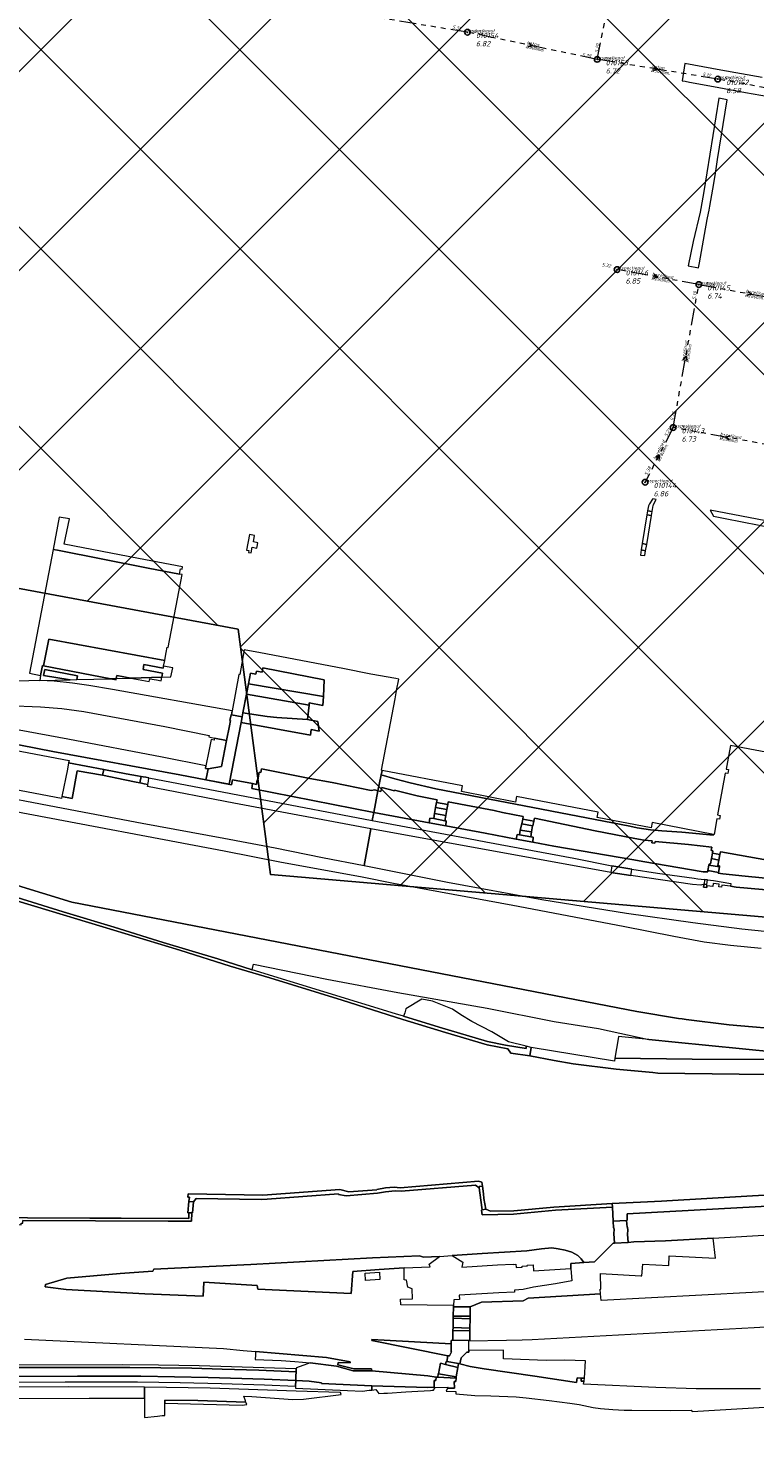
# Model space of a CAD drawing. Extents: x 148869 to 161638, y 453607 to 469810.
# Tile 168 of 256: x 153447 to 153705, y 462755 to 463260. Entities that reach past the tile are written whole.
import ezdxf

# ---------------------------------------------------------------- set-up
doc = ezdxf.new("R2010")
doc.units = 0
doc.header["$PDMODE"] = 32
doc.header["$PDSIZE"] = 2
doc.linetypes.add('RI-GWA', pattern=[18.45, 6, -1.8, 1.75, -1.8, 1.75, -1.8, 1.75, -1.8])
doc.layers.get('0').update_dxf_attribs({"linetype": 'CONTINUOUS'})
doc.layers.get('DEFPOINTS').update_dxf_attribs({"linetype": 'CONTINUOUS'})
doc.layers.add('2023', color=90, linetype='CONTINUOUS')
doc.layers.add('2023 hatch', color=90, linetype='CONTINUOUS')
for name, color, linetype, lineweight in [('B-OI-RI-GWA-MATERIAAL-T18', 10, 'CONTINUOUS', 18), ('B-OI-RI-GWA-PUTDEKSELHOOGTE-T25', 10, 'CONTINUOUS', 25), ('B-OI-RI-GWA_BOB-T18', 10, 'CONTINUOUS', 18), ('B-OI-RI-GWA_DIAMETER-T18', 10, 'CONTINUOUS', 18), ('B-OI-RI-GWA_PUTNUMMER-T18', 10, 'CONTINUOUS', 18), ('B-OI-RI-GWA_RIOOLPUT-S', 10, 'CONTINUOUS', 25), ('B-OI-RI-GWA_TRANSPORTLEIDING-G', 10, 'RI-GWA', 18), ('B-OI-RI-STROOMRICHTING-S', 252, 'CONTINUOUS', 25), ('B-RO-VH-VERHARDING_ASFALT-GV', 251, 'CONTINUOUS', 18), ('B-RO-VH-VERHARDING_GESLOTEN-GV', 251, 'CONTINUOUS', 18), ('B-RO-VH-VERHARDING_HALFVERHARDING-GV', 251, 'CONTINUOUS', 18), ('B-RO-VH-VERHARDING_HOUTSNIPPERS-GV', 251, 'CONTINUOUS', 18), ('B-RO-VH-VERHARDING_OPEN-GV', 251, 'CONTINUOUS', 18), ('B-RO-VH-VERHARDING_STRAATBAKSTEEN-GV', 251, 'CONTINUOUS', 18)]:
    doc.layers.add(name, color=color, linetype=linetype, lineweight=lineweight)
doc.styles.add('NLCS-ISO-M500-T18_CURSIEF', font='NLCS-ISO.ttf', dxfattribs={"oblique": 15, "height": 0.9})
doc.styles.add('NLCS-ISO-M750-T25_CURSIEF', font='NLCS-ISO.ttf', dxfattribs={"oblique": 15, "height": 1.875})

# ---------------------------------------------------------------- blocks, each defined once
blk = doc.blocks.new('ACMAP_ANN_TEMPLATE_gwa-diam')
at = {"color": 0, "linetype": 'ByBlock', "style": 'NLCS-ISO-M500-T18_CURSIEF', "oblique": 15}
blk.add_attdef('gwa-diam', (-2.2, -1.3), '', height=1.2, dxfattribs=at)
blk = doc.blocks.new('ACMAP_ANN_TEMPLATE_gwa-materiaal')
at = {"color": 0, "linetype": 'ByBlock', "style": 'NLCS-ISO-M500-T18_CURSIEF', "oblique": 15}
blk.add_attdef('gwa-mat', (-2.2, 0.2), '', height=1.2, dxfattribs=at)
blk = doc.blocks.new('ACMAP_ANN_TEMPLATE_gwa-nap-l')
at = {"color": 0, "linetype": 'ByBlock', "style": 'NLCS-ISO-M500-T18_CURSIEF', "oblique": 15}
blk.add_attdef('gwa-nap-l', (2.3, 0.2), '', height=1.2, dxfattribs=at)
blk = doc.blocks.new('ACMAP_ANN_TEMPLATE_gwa-nap-r')
at = {"color": 0, "linetype": 'ByBlock', "style": 'NLCS-ISO-M500-T18_CURSIEF', "oblique": 15}
blk.add_attdef('gwa-nap-r', (-5.6, 0.2), '', height=1.2, dxfattribs=at)
blk = doc.blocks.new('ACMAP_ANN_TEMPLATE_gwa-puth')
at = {"color": 0, "linetype": 'ByBlock', "style": 'NLCS-ISO-M750-T25_CURSIEF', "oblique": 15}
blk.add_attdef('gwa-puth', (3, -5), '', height=1.88, dxfattribs=at)
blk = doc.blocks.new('ACMAP_ANN_TEMPLATE_gwa-putnr')
at = {"color": 0, "linetype": 'ByBlock', "style": 'NLCS-ISO-M750-T25_CURSIEF', "oblique": 15}
blk.add_attdef('gwa-putnr', (3, -2.1), '', height=1.88, dxfattribs=at)
blk = doc.blocks.new('ACMAP_ANN_TEMPLATE_type knoop')
at = {"layer": 'DEFPOINTS', "style": 'NLCS-ISO-M500-T18_CURSIEF', "oblique": 15}
blk.add_attdef('type_knoop', (0, 0), '', height=1.2, dxfattribs=at)

msp = doc.modelspace()

# ---------------------------------------------------------------- hatches: boundary and pattern name
at = {"layer": '2023 hatch'}
h = msp.add_hatch(dxfattribs=at)
h.set_pattern_fill('L45L135', color=256, scale=49.98)
h.set_pattern_definition([(45, (0, 0), (-35.341197, 35.341197), []), (135, (0, 0), (-35.341197, -35.341197), [])])
h.paths.add_polyline_path([(155033.65, 463387.49), (154736.21, 463174.82), (154703.82, 463157.03), (154669.13, 463116.73), (154497.36, 463128.81), (154485.96, 463103.35), (154403, 462810.28), (154029.41, 462913.19), (153921.91, 462926.36), (153533.06, 462959.92), (153521.58, 463046.87), (153065.73, 463131.59), (152840.09, 463157.69), (152602.55, 463321.62), (152457.44, 463373.38), (152283.77, 463566.95), (152230.15, 463641.33), (152156.25, 463699.58), (152012.16, 463887.19), (152009.38, 463939.89), (151991.35, 464191.03), (152103.19, 464343.83), (152153.39, 464455.21), (152151.03, 464561.94), (152249.45, 464811.76), (152130.92, 465032.5), (152332.42, 465169.93), (152738.18, 465252.75), (152947.54, 465152.17), (153150.32, 465023.39), (153302.02, 464886.05), (153728.6, 464650.43), (153874.6, 464567.83), (153954.88, 464501.43), (153988.94, 464472.57), (154027.82, 464422.75), (154193.47, 464138.07), (154280.01, 463968.67), (154339.28, 463993.19), (154494.94, 463873.13), (154622.49, 463821.49), (154755.92, 463721.99), (154868.72, 463597.28)])

# ---------------------------------------------------------------- linework, layer by layer
at = {"layer": '2023', "flags": 128}
msp.add_lwpolyline([(153921.91, 462926.36), (153533.06, 462959.92), (153521.58, 463046.87), (153065.73, 463131.59), (152840.09, 463157.69), (152602.55, 463321.62), (152457.44, 463373.38), (152283.77, 463566.95), (152230.15, 463641.33), (152156.25, 463699.58), (152012.16, 463887.19), (152009.38, 463939.89), (151991.35, 464191.03), (152103.19, 464343.83), (152153.39, 464455.21), (152151.03, 464561.94), (152249.45, 464811.76), (152130.92, 465032.5), (152332.42, 465169.93), (152738.18, 465252.75), (152947.54, 465152.17), (153150.32, 465023.39), (153302.02, 464886.05), (153728.6, 464650.43)], dxfattribs=at)
at = {"layer": 'B-OI-RI-GWA_RIOOLPUT-S', "color": 251}
for p in [(153602.92, 463258.63), (153649, 463249), (153691.76, 463242.01), (153656.04, 463174.45), (153685.06, 463169.13), (153675.94, 463118.4), (153666, 463099)]:
    msp.add_point(p, dxfattribs=at)
at = {"layer": 'B-OI-RI-GWA_TRANSPORTLEIDING-G', "color": 251}
for p, q in [((153649, 463249), (153658.48, 463296.4)), ((153602.92, 463258.63), (153559.68, 463265.68)), ((153649, 463249), (153602.92, 463258.63)), ((153691.76, 463242.01), (153649, 463249)), ((153730.65, 463234.96), (153691.76, 463242.01)), ((153685.06, 463169.13), (153656.04, 463174.45)), ((153675.94, 463118.4), (153685.06, 463169.13)), ((153685.06, 463169.13), (153722.38, 463162.39)), ((153675.94, 463118.4), (153666, 463099)), ((153713.4, 463111.61), (153675.94, 463118.4))]:
    msp.add_line(p, q, dxfattribs=at)
at = {"layer": 'B-OI-RI-STROOMRICHTING-S', "color": 251}
for points in [[(153624.7, 463254.81), (153625.95, 463253.82), (153624.39, 463253.4)], [(153669.08, 463246.45), (153670.38, 463245.51), (153668.83, 463245.03)], [(153669.26, 463172.76), (153670.55, 463171.79), (153668.99, 463171.34)], [(153702.42, 463166.72), (153703.71, 463165.76), (153702.17, 463165.31)], [(153679.54, 463142.48), (153680.49, 463143.77), (153680.95, 463142.22)], [(153696.21, 463115.46), (153694.67, 463115.01), (153695.95, 463114.04)], [(153669.67, 463107.75), (153670.96, 463108.7), (153670.95, 463107.09)]]:
    msp.add_lwpolyline(points, dxfattribs=at)
at = {"layer": 'B-RO-VH-VERHARDING_ASFALT-GV', "flags": 128}
for points in [[(153794.05, 463068.78), (153784.73, 463070.61), (153773.96, 463072.72), (153733.58, 463080.53), (153725.03, 463082.18), (153716.87, 463083.77), (153689.13, 463089.05), (153690.28, 463086.92), (153694.44, 463086.12), (153730.58, 463079.02), (153781.35, 463069.26), (153793.66, 463066.81)], [(153524.56, 463074.96), (153525.43, 463074.79), (153525.31, 463074.09), (153526.19, 463073.93), (153526.54, 463075.92), (153528.18, 463075.64), (153528.3, 463076.24), (153528.56, 463077.5), (153526.99, 463077.84), (153527.39, 463080.12), (153525.61, 463080.45)]]:
    msp.add_lwpolyline(points, close=True, dxfattribs=at)
at = {"layer": 'B-RO-VH-VERHARDING_GESLOTEN-GV', "flags": 128}
for points in [[(153455.9, 463075.19), (153457.5, 463074.88), (153489.65, 463068.58), (153500.75, 463066.41), (153501.13, 463068.26), (153501.7, 463068.16), (153501.83, 463068.94), (153486.2, 463072), (153459.89, 463077.01), (153461.69, 463086.03), (153458.08, 463086.58)], [(153501.71, 463066.22), (153500.75, 463066.41), (153489.65, 463068.58), (153457.5, 463074.88), (153455.9, 463075.19), (153447.5, 463031.33), (153451.49, 463030.42), (153451.96, 463032.85), (153452.18, 463034), (153452.54, 463033.93), (153454.39, 463043.29), (153495.52, 463035.74), (153495.94, 463037.96), (153496.07, 463038.62), (153496.42, 463040.49), (153496.79, 463040.4)], [(153495.52, 463035.74), (153454.39, 463043.29), (153452.54, 463033.93), (153476.44, 463029.3), (153478.33, 463029.38), (153478.53, 463030.49), (153483.52, 463029.54), (153494.47, 463029.9), (153494.71, 463031.23), (153487.86, 463032.57), (153488.17, 463034.38), (153495.02, 463033.07), (153495.15, 463033.75)], [(153510.17, 462993.43), (153519.22, 462991.67), (153519.58, 462993.48), (153526.64, 462992.09), (153528.05, 462991.82), (153528.37, 462993.47), (153528.6, 462993.43), (153529.04, 462996.18), (153529.63, 462996.04), (153529.82, 462997.3), (153547.07, 462993.87), (153554.97, 462992.44), (153568.82, 462989.69), (153570.11, 462989.85), (153571.17, 462989.55), (153572.32, 462995.26), (153572.63, 462996.8), (153572.45, 462996.84), (153577.26, 463022.21), (153577.79, 463024.99), (153577.82, 463025.16), (153578.58, 463029.19), (153577.49, 463029.39), (153568.7, 463030.97), (153558.75, 463032.89), (153529.47, 463038.47), (153523.75, 463039.51), (153522.2, 463030.8), (153521.81, 463030.76), (153519.46, 463017.88), (153519.21, 463016.49), (153523.04, 463015.78), (153523.3, 463017.17), (153524.54, 463023.85), (153525.21, 463027.49), (153525.92, 463031.33), (153527.91, 463030.97), (153528.1, 463031.98), (153530.11, 463031.59), (153530.39, 463033.12), (153552.16, 463028.91), (153551.83, 463022.95), (153551.65, 463019.79), (153546.81, 463020.78), (153546.73, 463019.97), (153546.25, 463014.79), (153549.87, 463014.12), (153550.35, 463010.66), (153547.44, 463011.26), (153547.2, 463009.31), (153522.65, 463013.8), (153518.36, 462991.86)], [(153464.35, 463028.98), (153464.61, 463030.37), (153452.93, 463032.57), (153452.53, 463030.49), (153461.94, 463028.92)], [(153478.33, 463029.38), (153476.44, 463029.3), (153478.25, 463028.95)], [(153494.47, 463029.9), (153483.52, 463029.54), (153490.05, 463028.29), (153490.24, 463029.29), (153492.57, 463028.89), (153494.24, 463028.6)], [(153518.36, 462991.86), (153522.65, 463013.8), (153523.04, 463015.78), (153519.21, 463016.49), (153519.11, 463016.51), (153518.69, 463014.48), (153518.84, 463014.45), (153518.49, 463012.55), (153517.48, 463007.41), (153515.71, 462998.13), (153511, 462997.32), (153510.45, 462994.93), (153510.17, 462993.43)], [(153517.48, 463007.41), (153513.24, 463008.28), (153513.09, 463007.56), (153511.96, 463007.77), (153511.13, 463003.61), (153510.16, 462998.44), (153509.97, 462997.52), (153511, 462997.32), (153515.71, 462998.13)], [(153461.44, 462999.43), (153461, 462997.24), (153459.04, 462987.48), (153462.65, 462986.82), (153464.47, 462996.63), (153473.44, 462995.05), (153473.9, 462997.11)], [(153487.14, 462994.64), (153485.85, 462994.88), (153481.87, 462995.62), (153473.9, 462997.11), (153473.44, 462995.05), (153481.38, 462993.44), (153485.34, 462992.62), (153486.64, 462992.35)], [(153649.36, 462981.96), (153620.41, 462987.56), (153620.06, 462985.51), (153600.85, 462989.28), (153601.23, 462991.27), (153572.63, 462996.8), (153572.32, 462995.26), (153577.18, 462993.84), (153582.6, 462992.38), (153591.71, 462990.26), (153645.24, 462979.97), (153660.6, 462976.98), (153663.17, 462976.4), (153667.86, 462975.75), (153671.92, 462975.3), (153679.07, 462974.85), (153685.29, 462974.33), (153690.18, 462973.82), (153690.23, 462974.05), (153668.55, 462978.25), (153668.16, 462976.39), (153649, 462980.1)], [(153487.14, 462994.64), (153486.64, 462992.35), (153487.3, 462992.21), (153488.28, 462992.01), (153489.55, 462991.74), (153489.73, 462993.01), (153489.88, 462994.1), (153488.8, 462994.33), (153487.82, 462994.51)], [(153591.62, 462983.64), (153595.62, 462982.86), (153595.95, 462984.7), (153592.01, 462985.42)], [(153594.94, 462978.95), (153595.23, 462980.77), (153591.26, 462981.51), (153590.97, 462979.7)], [(153625.64, 462974.95), (153621.7, 462975.62), (153621.41, 462973.95), (153625.41, 462973.17)], [(153622.57, 462979.54), (153622.22, 462977.85), (153626.04, 462977.1), (153626.19, 462977.07), (153626.51, 462978.73)], [(153689.51, 462965.49), (153689.19, 462963.66), (153688.69, 462963.57), (153688.62, 462963.19), (153692.34, 462962.56), (153692.41, 462962.93), (153691.83, 462963.04), (153692.19, 462964.98)], [(153689.51, 462965.49), (153692.19, 462964.98), (153692.57, 462967.01), (153689.86, 462967.48)], [(153653.84, 462960.52), (153660.95, 462959.48), (153661.18, 462960.84), (153661.33, 462961.77), (153654.19, 462962.93)], [(153692.34, 462962.56), (153688.62, 462963.19), (153688.28, 462961.24), (153691.98, 462960.63)], [(153687.94, 462956.35), (153686.92, 462956.48), (153686.76, 462955.38), (153687.86, 462955.24), (153687.9, 462955.88)], [(153725.42, 462894.1), (153723.55, 462894.23), (153721.6, 462894.27), (153715.67, 462894.23), (153682.66, 462894.33), (153655.3, 462894.68), (153655.11, 462893.59), (153625.58, 462898.51), (153625.11, 462895.53), (153633.68, 462893.84), (153640.43, 462892.73), (153655.67, 462890.78), (153668.75, 462889.59), (153670.54, 462889.38), (153728.2, 462888.74), (153734.54, 462888.99), (153739.4, 462891.63), (153725.37, 462893.79)], [(153505.71, 462843.75), (153506.69, 462844.97), (153529.75, 462844.61), (153531.86, 462844.68), (153557.16, 462846.59), (153557.23, 462846.39), (153559.87, 462845.91), (153571.03, 462846.77), (153573.84, 462847.35), (153577.28, 462847.6), (153579.38, 462847.57), (153605.78, 462849.66), (153607.14, 462848.76), (153607.08, 462849.16), (153608.28, 462849.34), (153608.01, 462850.72), (153606.93, 462851.11), (153579.09, 462848.72), (153576.97, 462848.97), (153573.91, 462848.74), (153570.82, 462848.07), (153570.81, 462847.97), (153560.91, 462847.26), (153560.91, 462847.34), (153557.72, 462848.08), (153530.31, 462846.14), (153503.79, 462846.55), (153503.71, 462845.43), (153504.27, 462845.4), (153504.07, 462843.87)], [(153608.22, 462840.89), (153609.51, 462841.13), (153608.77, 462844.97), (153608.69, 462846.53), (153608.28, 462849.34), (153607.08, 462849.16), (153607.14, 462848.76), (153607.66, 462844.36)], [(153505.12, 462839.83), (153505.42, 462839.81), (153505.71, 462843.75), (153504.07, 462843.87), (153503.77, 462839.88), (153504.12, 462839.86)], [(153446.84, 462838.08), (153445.33, 462838.09), (153441.14, 462838.13), (153441.22, 462836.18), (153444.55, 462835.61), (153444.59, 462836.16), (153445.14, 462836.16), (153445.14, 462837.11), (153496.71, 462836.84), (153505.06, 462836.88), (153505.12, 462839.83), (153504.12, 462839.86), (153504.05, 462837.82), (153480.05, 462837.93), (153468.97, 462837.9)], [(153654.4, 462841.84), (153654.35, 462843.12), (153633.65, 462841.88), (153619.38, 462840.55), (153611.15, 462840.39), (153609.51, 462841.13), (153608.22, 462840.89), (153607.98, 462840.82), (153608.18, 462839.15), (153619.24, 462839.36), (153634.2, 462840.76)], [(153655.14, 462829.09), (153659.94, 462829.38), (153659.73, 462832.26), (153659.84, 462833.74), (153659.74, 462834.82), (153659.65, 462834.81), (153659.45, 462837.11), (153654.66, 462836.87), (153654.83, 462834.51), (153654.93, 462834.5), (153654.98, 462833.98), (153654.93, 462832.51)], [(153603.96, 462806.46), (153598, 462806.56), (153597.93, 462803.2), (153603.91, 462803.14)], [(153597.85, 462799.13), (153603.75, 462798.92), (153603.75, 462798.97), (153603.89, 462802.25), (153597.92, 462802.46)], [(153595.58, 462787.12), (153599.82, 462786.39), (153600.23, 462786.29), (153600.7, 462788.39), (153602.73, 462790.44), (153603.44, 462790.45), (153603.45, 462791.04), (153603.44, 462794.49), (153603.44, 462794.59), (153597.75, 462794.69), (153597.21, 462794.61), (153597.19, 462793.38), (153597.15, 462790.51), (153597.24, 462790.51), (153596.64, 462789.09), (153595.94, 462789.14)], [(153603.81, 462797.96), (153597.82, 462798.08), (153597.75, 462794.69), (153603.44, 462794.59), (153603.74, 462794.59), (153603.79, 462795.34)], [(153352.35, 462785.55), (153352.36, 462784.56), (153395.18, 462784.87), (153412.19, 462784.86), (153428.25, 462785.02), (153483.16, 462785.01), (153505.17, 462784.7), (153515.86, 462784.43), (153528.95, 462784.03), (153542.15, 462783.47), (153542.21, 462784.53), (153507.71, 462785.6), (153493.35, 462785.83), (153480.63, 462785.92), (153438.7, 462785.86), (153423.42, 462785.74), (153378.96, 462785.76), (153361.45, 462785.62)], [(153592.72, 462782.7), (153598.29, 462781.81), (153598.97, 462781.7), (153599.51, 462785.01), (153595.2, 462786.04), (153593.4, 462786.47)], [(153541.99, 462778.36), (153542.05, 462780.32), (153530.77, 462780.84), (153510.91, 462781.4), (153487.09, 462781.89), (153464.6, 462781.91), (153441.41, 462781.82), (153418.85, 462781.66), (153392.94, 462781.61), (153369.76, 462781.4), (153352.36, 462781.46), (153352.37, 462779.42), (153355.14, 462779.44), (153360.37, 462779.49), (153363.81, 462779.51), (153370.73, 462779.56), (153389.79, 462779.64), (153402.43, 462779.74), (153415.13, 462779.73), (153460.23, 462779.95), (153485.91, 462779.87), (153500.99, 462779.68), (153515.72, 462779.32), (153530.88, 462778.83)], [(153595.92, 462777.69), (153598.3, 462777.66), (153598.27, 462780.01), (153598.85, 462779.99), (153598.89, 462781.15), (153592.44, 462781.53), (153591.85, 462781.56), (153591.78, 462780.32), (153591.2, 462780.34), (153591.14, 462777.96), (153591.13, 462777.76), (153591.43, 462777.76), (153591.56, 462777.94), (153596.05, 462777.98)], [(153643.25, 462781.17), (153643.25, 462780.16), (153644.33, 462780.19), (153644.36, 462780.33), (153644.44, 462781.1), (153644.44, 462781.15)]]:
    msp.add_lwpolyline(points, close=True, dxfattribs=at)
for points in [[(153715.67, 463001.94), (153696.26, 463005.63), (153695.67, 463002.42), (153694.72, 462997.25), (153695.59, 462997.09), (153695.33, 462995.68), (153694.46, 462995.84), (153691.73, 462980.98), (153692.61, 462980.82), (153692.36, 462979.47), (153691.48, 462979.63), (153690.45, 462974.01), (153690.23, 462974.05), (153690.18, 462973.82), (153685.29, 462974.33), (153679.07, 462974.85), (153671.92, 462975.3), (153667.86, 462975.75), (153663.17, 462976.4), (153660.6, 462976.98), (153645.24, 462979.97), (153591.71, 462990.26), (153582.6, 462992.38), (153577.18, 462993.84), (153572.32, 462995.26), (153571.17, 462989.55), (153572.16, 462989.27), (153572.54, 462990.77), (153577.03, 462989.54), (153577.1, 462989.83), (153585.06, 462987.74), (153592.18, 462986.32), (153592.01, 462985.42), (153595.95, 462984.7), (153596.12, 462985.58), (153612.47, 462982.58), (153615.44, 462981.9), (153622.69, 462980.46), (153622.57, 462979.54), (153626.51, 462978.73), (153626.72, 462979.82), (153648.3, 462975.39), (153662.37, 462972.63), (153665.63, 462972.09), (153668.47, 462971.76), (153668.36, 462971.14), (153669.49, 462971.01), (153669.57, 462971.57), (153681.42, 462970.52), (153689.68, 462969.61), (153689.47, 462968.38), (153690, 462968.29), (153689.86, 462967.48), (153692.57, 462967.01), (153692.74, 462967.9), (153692.89, 462967.88), (153709.37, 462964.89)], [(153410.72, 462960.22), (153449.33, 462948.64), (153473.59, 462941.24), (153500.85, 462933.06), (153518.75, 462927.37), (153532.8, 462923.18), (153558.46, 462915.34), (153580.02, 462908.47), (153595.11, 462903.76), (153609.91, 462899.42), (153617.29, 462898.05), (153618.29, 462896.52), (153625.11, 462895.53), (153625.58, 462898.51), (153623.81, 462898.96), (153623.73, 462898.11), (153616.46, 462899.29), (153610.08, 462900.63), (153592.97, 462905.69), (153580.29, 462909.56), (153577.44, 462910.43), (153526.59, 462926.06), (153514.33, 462929.96), (153494.98, 462935.69), (153477.53, 462941.16), (153459.44, 462946.64), (153424.88, 462957.34)]]:
    msp.add_lwpolyline(points, dxfattribs=at)
at = {"layer": 'B-RO-VH-VERHARDING_HALFVERHARDING-GV', "flags": 128}
for points in [[(153717.9, 462904.7), (153695.8, 462906.5), (153680.6, 462908.4), (153679.14, 462908.64), (153677.9, 462908.84), (153663, 462911.3), (153462.6, 462950.1), (153239.6, 463018.4), (153219.4, 463024.3), (153214.21, 463025.52), (153208.17, 463026.94), (153199.8, 463028.9), (153184, 463031.7), (153185.3, 463038.8), (153183.61, 463039.09), (153165.52, 463040.51), (153153.89, 463041.89), (153130.67, 463046.09)], [(153439.68, 463019.81), (153451.46, 463019.38), (153459.07, 463018.76), (153466.85, 463017.72), (153495.58, 463012.34), (153511.25, 463009.13), (153511.19, 463008.65), (153513.24, 463008.28), (153517.48, 463007.41), (153518.49, 463012.55), (153518.84, 463014.45), (153518.69, 463014.48), (153519.11, 463016.51), (153519.21, 463016.49), (153519.46, 463017.88), (153477.02, 463025.54), (153468.62, 463026.9), (153462.82, 463027.75), (153456.31, 463028.44), (153451.23, 463028.64), (153443.39, 463028.42)], [(153239.6, 463018.4), (153462.6, 462950.1), (153663, 462911.3), (153677.9, 462908.84), (153679.14, 462908.64), (153680.6, 462908.4), (153695.8, 462906.5), (153717.9, 462904.7)], [(153415.29, 463011.46), (153455.8, 463003.49), (153500.89, 462995.24), (153510.17, 462993.43), (153510.45, 462994.93), (153511, 462997.32), (153509.97, 462997.52), (153510.16, 462998.44), (153494.59, 463001.49), (153461.15, 463007.84), (153409.17, 463017.48)], [(153429.73, 462989.06), (153459.48, 462983.45), (153487.49, 462978.05), (153516.46, 462972.75), (153534.67, 462969.28), (153551.49, 462965.89), (153566.3, 462963.06), (153568.62, 462976.1), (153520.11, 462985.14), (153489.46, 462991.02), (153489.52, 462991.48), (153489.55, 462991.74), (153488.28, 462992.01), (153487.3, 462992.21), (153486.64, 462992.35), (153485.34, 462992.62), (153481.38, 462993.44), (153473.44, 462995.05), (153464.47, 462996.63), (153462.65, 462986.82), (153459.04, 462987.48), (153458.91, 462986.84), (153408.41, 462996.42)], [(153707.18, 462933.59), (153696.34, 462934.67), (153686.97, 462935.87), (153676.21, 462937.86), (153658.24, 462941.38), (153619.03, 462948.81), (153576.75, 462956.72), (153565.57, 462958.92), (153536.41, 462964.29), (153516.66, 462968.14), (153442.66, 462982.07)], [(153716.99, 462953.75), (153698.34, 462955.42), (153696.3, 462955.71), (153693.26, 462956.13), (153693.15, 462955.34), (153692.2, 462955.48), (153692.28, 462956.43), (153690.09, 462956.66), (153689.98, 462955.63), (153687.9, 462955.88), (153687.86, 462955.24), (153686.76, 462955.38), (153686.92, 462956.48), (153685.81, 462956.05), (153682.78, 462956.3), (153660.95, 462959.48), (153653.84, 462960.52), (153568.62, 462976.1), (153566.3, 462963.06), (153595.83, 462957.14), (153629.38, 462950.97), (153659.34, 462946.16), (153682.99, 462942.82), (153700.32, 462940.63), (153722.15, 462938.4)], [(153709.37, 462964.89), (153692.89, 462967.88), (153692.74, 462967.9), (153692.57, 462967.01), (153692.19, 462964.98), (153691.83, 462963.04), (153692.41, 462962.93), (153692.34, 462962.56), (153691.98, 462960.63), (153691.92, 462960.36), (153693.57, 462960.13), (153701.55, 462959.27), (153717.25, 462957.79)], [(153728.2, 462888.74), (153670.54, 462889.38), (153668.75, 462889.59), (153655.67, 462890.78), (153640.43, 462892.73), (153633.68, 462893.84), (153625.11, 462895.53), (153618.29, 462896.52), (153617.29, 462898.05), (153609.91, 462899.42), (153595.11, 462903.76), (153580.02, 462908.47), (153558.46, 462915.34), (153532.8, 462923.18), (153518.75, 462927.37), (153500.85, 462933.06), (153473.59, 462941.24), (153449.33, 462948.64), (153410.72, 462960.22)], [(153424.88, 462957.34), (153459.44, 462946.64), (153477.53, 462941.16), (153494.98, 462935.69), (153514.33, 462929.96), (153526.59, 462926.06), (153527.07, 462928.04), (153553.08, 462922.73), (153578.26, 462917.95), (153610, 462912.39), (153633.76, 462907.77), (153649.48, 462905.19), (153667.3, 462901.34), (153676.63, 462900.44), (153712.51, 462896.83)], [(153445.8, 462794.99), (153516.35, 462791.68), (153523.35, 462791), (153527.77, 462790.64), (153552.99, 462788.52), (153561.32, 462787.05), (153561.31, 462786.62), (153557.06, 462786.77), (153557, 462785.99), (153562.6, 462784.51), (153568.96, 462784.57), (153569.03, 462783.86), (153588.95, 462782.04), (153591.85, 462781.56), (153592.44, 462781.53), (153592.6, 462782.72), (153592.72, 462782.7), (153593.4, 462786.47), (153595.2, 462786.04), (153595.45, 462787.12), (153595.58, 462787.12), (153595.94, 462789.14), (153568.98, 462794.57), (153568.99, 462794.91), (153597.19, 462793.38), (153597.21, 462794.61), (153597.75, 462794.69), (153597.82, 462798.08), (153597.85, 462799.13), (153597.92, 462802.46), (153597.93, 462803.2), (153598, 462806.56), (153598.03, 462806.92), (153579.27, 462807.21), (153579.22, 462809.24), (153583.51, 462809.29), (153583.35, 462812.88), (153581.75, 462813.44), (153581.31, 462816.02), (153580.46, 462816.05), (153580.49, 462820.38), (153571.63, 462819.79), (153562.29, 462819.01), (153561.71, 462811.27), (153528.56, 462812.81), (153528.35, 462814.04), (153509.39, 462815.3), (153509.13, 462810.24), (153488.5, 462811.15), (153460.57, 462812.65), (153453.11, 462813.58), (153453.27, 462814.38), (153460.82, 462816.62), (153479.66, 462818.33), (153491.33, 462819.16), (153491.62, 462819.81), (153526.1, 462821.52), (153569.28, 462823.87), (153585.94, 462824.65), (153587.39, 462824.13), (153593.02, 462824.41), (153597.5, 462824.67), (153608.2, 462825.48), (153624.03, 462826.42), (153629.2, 462827.12), (153632.95, 462827.41), (153635.14, 462827.11), (153637.65, 462826.55), (153640, 462825.9), (153642.11, 462824.72), (153643.35, 462823.55), (153644.31, 462822.22), (153648.06, 462822.48), (153654.71, 462829.07), (153655.14, 462829.09), (153654.93, 462832.51), (153654.98, 462833.98), (153654.93, 462834.5), (153654.83, 462834.51), (153654.66, 462836.87), (153654.4, 462841.84), (153634.2, 462840.76), (153619.24, 462839.36), (153608.18, 462839.15), (153607.98, 462840.82), (153608.22, 462840.89), (153607.66, 462844.36), (153607.14, 462848.76), (153605.78, 462849.66), (153579.38, 462847.57), (153577.28, 462847.6), (153573.84, 462847.35), (153571.03, 462846.77), (153559.87, 462845.91), (153557.23, 462846.39), (153557.16, 462846.59), (153531.86, 462844.68), (153529.75, 462844.61), (153506.69, 462844.97), (153505.71, 462843.75), (153505.42, 462839.81), (153505.12, 462839.83), (153505.06, 462836.88), (153496.71, 462836.84), (153445.14, 462837.11)], [(153446.84, 462838.08), (153468.97, 462837.9), (153480.05, 462837.93), (153504.05, 462837.82), (153504.12, 462839.86), (153503.77, 462839.88), (153504.07, 462843.87), (153504.27, 462845.4), (153503.71, 462845.43), (153503.79, 462846.55), (153530.31, 462846.14), (153557.72, 462848.08), (153560.91, 462847.34), (153560.91, 462847.26), (153570.81, 462847.97), (153570.82, 462848.07), (153573.91, 462848.74), (153576.97, 462848.97), (153579.09, 462848.72), (153606.93, 462851.11), (153608.01, 462850.72), (153608.28, 462849.34), (153608.69, 462846.53), (153608.77, 462844.97), (153609.51, 462841.13), (153611.15, 462840.39), (153619.38, 462840.55), (153633.65, 462841.88), (153654.35, 462843.12), (153671.86, 462843.97), (153673.67, 462844.08), (153712.27, 462846.32)], [(153713.65, 462842.45), (153659.6, 462839.49), (153659.67, 462837.26), (153659.45, 462837.11), (153659.65, 462834.81), (153659.74, 462834.82), (153659.84, 462833.74), (153659.73, 462832.26), (153659.94, 462829.38), (153662.05, 462829.51), (153673.27, 462829.93), (153690.19, 462830.89), (153752.09, 462834.51)], [(153773.28, 462815.32), (153703.98, 462811.54), (153650.4, 462808.76), (153650.22, 462811.11), (153624.46, 462809.56), (153622.74, 462808.67), (153607.96, 462808.16), (153603.96, 462806.46), (153603.91, 462803.14), (153603.9, 462802.3), (153603.89, 462802.25), (153603.75, 462798.97), (153603.75, 462798.92), (153603.81, 462798.02), (153603.81, 462797.96), (153603.79, 462795.34), (153603.74, 462794.59), (153603.44, 462794.59), (153603.44, 462794.49), (153616.76, 462794.67), (153622.35, 462794.75), (153625.95, 462794.89), (153704.72, 462799.16), (153781.18, 462803.55)], [(153706.91, 462777.47), (153684.17, 462777.47), (153669.79, 462777.88), (153644.13, 462779.07), (153644.33, 462780.19), (153643.25, 462780.16), (153643.25, 462781.17), (153641.91, 462781.36), (153641.65, 462779.72), (153626.9, 462781.92), (153608.91, 462784.5), (153603.86, 462785.37), (153600.23, 462786.29), (153599.82, 462786.39), (153599.51, 462785.01), (153598.97, 462781.7), (153598.89, 462781.15), (153598.85, 462779.99), (153598.27, 462780.01), (153598.3, 462777.66), (153595.92, 462777.69), (153595.42, 462776.59), (153598.87, 462776.42), (153598.85, 462775.64), (153605.63, 462775.09), (153611.2, 462774.99), (153620.19, 462774.54), (153623.78, 462774.25), (153631.93, 462773.32), (153639.26, 462772.34), (153642.62, 462771.82), (153647.53, 462770.85), (153650.14, 462770.46), (153654.53, 462770.1), (153658.52, 462769.91), (153661.32, 462769.89), (153675.1, 462769.74), (153682.29, 462769.81), (153682.73, 462769.41), (153708.47, 462770.94)]]:
    msp.add_lwpolyline(points, dxfattribs=at)
for points in [[(153476.44, 463029.3), (153452.54, 463033.93), (153452.18, 463034), (153451.96, 463032.85), (153451.49, 463030.42), (153451.23, 463028.64), (153461.94, 463028.92), (153452.53, 463030.49), (153452.93, 463032.57), (153464.61, 463030.37), (153464.35, 463028.98)], [(153478.33, 463029.38), (153483.52, 463029.54), (153478.53, 463030.49)], [(153494.47, 463029.9), (153497.73, 463030.01), (153498.42, 463033.14), (153495.15, 463033.75), (153495.02, 463033.07), (153488.17, 463034.38), (153487.86, 463032.57), (153494.71, 463031.23)], [(153551.83, 463022.95), (153552.16, 463028.91), (153530.39, 463033.12), (153530.11, 463031.59), (153528.1, 463031.98), (153527.91, 463030.97), (153525.92, 463031.33), (153525.21, 463027.49)], [(153551.83, 463022.95), (153525.21, 463027.49), (153524.54, 463023.85), (153546.73, 463019.97), (153546.81, 463020.78), (153551.65, 463019.79)], [(153546.25, 463014.79), (153546.73, 463019.97), (153524.54, 463023.85), (153523.3, 463017.17), (153531.88, 463015.88), (153535.33, 463015.53)], [(153546.25, 463014.79), (153535.33, 463015.53), (153531.88, 463015.88), (153523.3, 463017.17), (153523.04, 463015.78), (153522.65, 463013.8), (153547.2, 463009.31), (153547.44, 463011.26), (153550.35, 463010.66), (153549.87, 463014.12)], [(153571.17, 462989.55), (153570.11, 462989.85), (153568.82, 462989.69), (153554.97, 462992.44), (153547.07, 462993.87), (153529.82, 462997.3), (153529.63, 462996.04), (153529.04, 462996.18), (153528.6, 462993.43), (153528.37, 462993.47), (153528.05, 462991.82), (153526.64, 462992.09), (153526.39, 462990.32), (153569.68, 462981.89)], [(153571.17, 462989.55), (153569.68, 462981.89), (153589.37, 462978.18), (153589.59, 462979.9), (153590.97, 462979.7), (153591.26, 462981.51), (153591.62, 462983.64), (153592.01, 462985.42), (153592.18, 462986.32), (153585.06, 462987.74), (153577.1, 462989.83), (153577.03, 462989.54), (153572.54, 462990.77), (153572.16, 462989.27)], [(153595.28, 462977.1), (153609.2, 462974.54), (153620.27, 462972.38), (153620.54, 462974.06), (153621.41, 462973.95), (153621.7, 462975.62), (153622.22, 462977.85), (153622.57, 462979.54), (153622.69, 462980.46), (153615.44, 462981.9), (153612.47, 462982.58), (153596.12, 462985.58), (153595.95, 462984.7), (153595.62, 462982.86), (153595.23, 462980.77), (153594.94, 462978.95), (153595.4, 462978.86)], [(153689.51, 462965.49), (153689.86, 462967.48), (153690, 462968.29), (153689.47, 462968.38), (153689.68, 462969.61), (153681.42, 462970.52), (153669.57, 462971.57), (153669.49, 462971.01), (153668.36, 462971.14), (153668.47, 462971.76), (153665.63, 462972.09), (153662.37, 462972.63), (153648.3, 462975.39), (153626.72, 462979.82), (153626.51, 462978.73), (153626.19, 462977.07), (153626.04, 462977.1), (153625.64, 462974.95), (153625.41, 462973.17), (153626.32, 462973.05), (153626.21, 462971.3), (153633.58, 462969.92), (153662.04, 462965.08), (153665.23, 462964.52), (153686.61, 462960.79), (153688.2, 462960.76), (153688.28, 462961.24), (153688.62, 462963.19), (153688.69, 462963.57), (153689.19, 462963.66)], [(153580.29, 462909.56), (153592.97, 462905.69), (153610.08, 462900.63), (153616.46, 462899.29), (153623.73, 462898.11), (153623.81, 462898.96), (153617.57, 462900.54), (153611.55, 462904), (153604.53, 462907.75), (153600.64, 462910.04), (153597.63, 462912.09), (153590.56, 462914.91), (153586.71, 462915.64), (153581.14, 462912.22), (153580.71, 462910.76)], [(153593.02, 462824.41), (153587.39, 462824.13), (153585.94, 462824.65), (153569.28, 462823.87), (153526.1, 462821.52), (153491.62, 462819.81), (153491.33, 462819.16), (153479.66, 462818.33), (153460.82, 462816.62), (153453.27, 462814.38), (153453.11, 462813.58), (153460.57, 462812.65), (153488.5, 462811.15), (153509.13, 462810.24), (153509.39, 462815.3), (153528.35, 462814.04), (153528.56, 462812.81), (153561.71, 462811.27), (153562.29, 462819.01), (153571.63, 462819.79), (153580.49, 462820.38), (153589.73, 462820.66), (153589.4, 462821.61)], [(153639.68, 462820.12), (153639.64, 462821.88), (153644.31, 462822.22), (153643.35, 462823.55), (153642.11, 462824.72), (153640, 462825.9), (153637.65, 462826.55), (153635.14, 462827.11), (153632.95, 462827.41), (153629.2, 462827.12), (153624.03, 462826.42), (153608.2, 462825.48), (153597.5, 462824.67), (153601.3, 462822.3), (153600.92, 462820.63), (153613.56, 462821.35), (153619.19, 462821.68), (153619.19, 462821.58), (153620.15, 462821.63), (153620.21, 462820.48), (153622.32, 462820.62), (153622.33, 462820.89), (153624.21, 462821.04), (153624.2, 462821.27), (153626.25, 462821.43), (153626.35, 462819.33)], [(153566.78, 462815.85), (153566.69, 462818.4), (153571.73, 462818.75), (153571.91, 462816.15)], [(153597.19, 462793.38), (153568.99, 462794.91), (153568.98, 462794.57), (153595.94, 462789.14), (153596.64, 462789.09), (153597.24, 462790.51), (153597.15, 462790.51)], [(153643.25, 462781.17), (153644.44, 462781.15), (153644.89, 462787.37), (153637.48, 462787.6), (153630.88, 462787.52), (153615.78, 462788.08), (153615.73, 462791.16), (153603.45, 462791.04), (153603.44, 462790.45), (153602.73, 462790.44), (153600.7, 462788.39), (153600.23, 462786.29), (153603.86, 462785.37), (153608.91, 462784.5), (153626.9, 462781.92), (153641.65, 462779.72), (153641.91, 462781.36)], [(153542.15, 462783.47), (153528.95, 462784.03), (153515.86, 462784.43), (153505.17, 462784.7), (153483.16, 462785.01), (153428.25, 462785.02), (153412.19, 462784.86), (153395.18, 462784.87), (153352.36, 462784.56), (153352.36, 462781.46), (153369.76, 462781.4), (153392.94, 462781.61), (153418.85, 462781.66), (153441.41, 462781.82), (153464.6, 462781.91), (153487.09, 462781.89), (153510.91, 462781.4), (153530.77, 462780.84), (153542.05, 462780.32), (153542.1, 462781.92)], [(153591.85, 462781.56), (153588.95, 462782.04), (153569.03, 462783.86), (153562.43, 462783.81), (153556.53, 462785.4), (153547.09, 462786.61), (153542.25, 462784.91), (153542.21, 462784.53), (153542.15, 462783.47), (153542.1, 462781.92), (153542.05, 462780.32), (153546.79, 462780.16), (153551.12, 462779.57), (153551.11, 462779.34), (153569.05, 462778.44), (153588.8, 462777.87), (153591.14, 462777.96), (153591.2, 462780.34), (153591.78, 462780.32)], [(153568.97, 462777), (153570.45, 462777.18), (153571.55, 462775.73), (153573.27, 462775.84), (153574.57, 462775.92), (153581.04, 462776.32), (153585.4, 462776.59), (153589.89, 462776.86), (153590.4, 462776.89), (153590.86, 462776.92), (153591.43, 462777.76), (153591.13, 462777.76), (153591.14, 462777.96), (153588.8, 462777.87), (153569.05, 462778.44)]]:
    msp.add_lwpolyline(points, close=True, dxfattribs=at)
at = {"layer": 'B-RO-VH-VERHARDING_HOUTSNIPPERS-GV', "flags": 128}
for points in [[(153666.89, 463088.87), (153668.55, 463088.68), (153668.9, 463090.78), (153669.03, 463091.03), (153669.86, 463092.73), (153669.94, 463092.89), (153668.76, 463093.1), (153668.67, 463092.95), (153667.61, 463091.31), (153667.18, 463090.65)], [(153666.65, 463087.39), (153664.99, 463077.27), (153666.57, 463076.91), (153668.3, 463087.21)], [(153668.55, 463088.68), (153666.89, 463088.87), (153666.65, 463087.39), (153668.3, 463087.21)], [(153664.61, 463074.97), (153666.19, 463074.65), (153666.57, 463076.91), (153664.99, 463077.27)], [(153665.91, 463072.98), (153666.19, 463074.65), (153664.61, 463074.97), (153664.32, 463073.18)]]:
    msp.add_lwpolyline(points, close=True, dxfattribs=at)
at = {"layer": 'B-RO-VH-VERHARDING_OPEN-GV', "flags": 128}
for points in [[(153411.16, 463009.83), (153461.62, 463000.34), (153461.44, 462999.43), (153473.9, 462997.11), (153481.87, 462995.62), (153485.85, 462994.88), (153487.14, 462994.64), (153487.82, 462994.51), (153488.8, 462994.33), (153489.88, 462994.1), (153569.14, 462978.98), (153569.68, 462981.89), (153526.39, 462990.32), (153526.64, 462992.09), (153519.58, 462993.48), (153519.22, 462991.67), (153510.17, 462993.43), (153500.89, 462995.24), (153455.8, 463003.49), (153415.29, 463011.46)], [(153717.25, 462957.79), (153701.55, 462959.27), (153693.57, 462960.13), (153691.92, 462960.36), (153691.98, 462960.63), (153688.28, 462961.24), (153688.2, 462960.76), (153686.61, 462960.79), (153665.23, 462964.52), (153662.04, 462965.08), (153633.58, 462969.92), (153626.21, 462971.3), (153620.27, 462972.38), (153609.2, 462974.54), (153595.28, 462977.1), (153589.37, 462978.18), (153569.68, 462981.89), (153569.14, 462978.98), (153600.22, 462973.18), (153609.43, 462971.41), (153640.73, 462965.6), (153654.19, 462962.93), (153661.33, 462961.77), (153670.38, 462960.36), (153683.45, 462958.52), (153684.71, 462958.35), (153687.09, 462958.05), (153688.12, 462957.94), (153690.23, 462957.7), (153696.39, 462956.71), (153696.3, 462955.71), (153698.34, 462955.42), (153716.99, 462953.75)]]:
    msp.add_lwpolyline(points, dxfattribs=at)
for points in [[(153591.26, 462981.51), (153595.23, 462980.77), (153595.62, 462982.86), (153591.62, 462983.64)], [(153594.94, 462978.95), (153590.97, 462979.7), (153589.59, 462979.9), (153589.37, 462978.18), (153595.28, 462977.1), (153595.4, 462978.86)], [(153625.64, 462974.95), (153626.04, 462977.1), (153622.22, 462977.85), (153621.7, 462975.62)], [(153620.27, 462972.38), (153626.21, 462971.3), (153626.32, 462973.05), (153625.41, 462973.17), (153621.41, 462973.95), (153620.54, 462974.06)], [(153687.94, 462956.35), (153688.12, 462957.94), (153687.09, 462958.05), (153686.92, 462956.48)], [(153667.3, 462901.34), (153656.61, 462902.37), (153656.48, 462901.62), (153655.3, 462894.68), (153682.66, 462894.33), (153715.67, 462894.23), (153712.51, 462896.83), (153676.63, 462900.44)], [(153654.66, 462836.87), (153659.45, 462837.11), (153659.67, 462837.26), (153659.6, 462839.49), (153713.65, 462842.45), (153716.37, 462844.67), (153726.02, 462845.28), (153727.61, 462844.03), (153727.34, 462850.79), (153726.95, 462850.77), (153725.89, 462850.04), (153716.73, 462849.28), (153712.27, 462846.32), (153673.67, 462844.08), (153671.86, 462843.97), (153654.35, 462843.12), (153654.4, 462841.84)], [(153659.94, 462829.38), (153655.14, 462829.09), (153654.71, 462829.07), (153648.06, 462822.48), (153644.31, 462822.22), (153639.64, 462821.88), (153639.68, 462820.12), (153639.97, 462815.78), (153634.15, 462814.71), (153626.39, 462813.47), (153622.74, 462812.62), (153619.67, 462812.37), (153619.7, 462811.74), (153614.11, 462811.42), (153600.03, 462810.64), (153600.11, 462809.13), (153598.17, 462809.02), (153598.03, 462806.92), (153598, 462806.56), (153603.96, 462806.46), (153607.96, 462808.16), (153622.74, 462808.67), (153624.46, 462809.56), (153650.22, 462811.11), (153650.09, 462812.78), (153650.32, 462812.79), (153650.11, 462818.34), (153664.46, 462817.51), (153664.88, 462817.51), (153665.18, 462821.67), (153674.47, 462821.19), (153674.51, 462824.56), (153691.02, 462823.81), (153690.19, 462830.89), (153673.27, 462829.93), (153662.05, 462829.51)], [(153603.81, 462797.96), (153603.81, 462798.02), (153603.75, 462798.92), (153597.85, 462799.13), (153597.82, 462798.08)], [(153603.91, 462803.14), (153597.93, 462803.2), (153597.92, 462802.46), (153603.89, 462802.25), (153603.9, 462802.3)], [(153527.77, 462790.64), (153527.71, 462789.33), (153527.68, 462787.8), (153536.82, 462787.45), (153541.67, 462787.12), (153547.09, 462786.61), (153556.53, 462785.4), (153562.43, 462783.81), (153569.03, 462783.86), (153568.96, 462784.57), (153562.6, 462784.51), (153557, 462785.99), (153557.06, 462786.77), (153561.31, 462786.62), (153561.32, 462787.05), (153552.99, 462788.52)], [(153595.58, 462787.12), (153595.45, 462787.12), (153595.2, 462786.04), (153599.51, 462785.01), (153599.82, 462786.39)], [(153369.75, 462776.45), (153370.37, 462755.18), (153394.24, 462757.2), (153394.22, 462767.62), (153400.01, 462773.25), (153415.55, 462773.69), (153439.72, 462773.95), (153468.74, 462774.09), (153488.33, 462774.09), (153488.34, 462778.06), (153461.21, 462778.11), (153428.81, 462778.04), (153399.37, 462777.73), (153390.2, 462777.49), (153389.77, 462777.76), (153389.79, 462779.64), (153370.73, 462779.56), (153370.67, 462776.47)], [(153524.33, 462772.73), (153524.15, 462773.18), (153523.55, 462774.78), (153526.4, 462774.66), (153541, 462773.67), (153544.79, 462773.78), (153558.08, 462775.43), (153557.96, 462776.09), (153557.65, 462776.15), (153542.19, 462776.58), (153511.6, 462777.68), (153488.34, 462778.06), (153488.33, 462774.09), (153488.3, 462767.24), (153493, 462767.74), (153494.58, 462767.91), (153495.55, 462768.01), (153495.51, 462772.36), (153495.51, 462773.41), (153507.24, 462773.23)], [(153541.99, 462778.36), (153541.97, 462777.64), (153560.44, 462776.84), (153565.75, 462776.61), (153568.09, 462776.89), (153568.97, 462777), (153569.05, 462778.44), (153551.11, 462779.34), (153551.12, 462779.57), (153546.79, 462780.16), (153542.05, 462780.32)], [(153592.72, 462782.7), (153592.6, 462782.72), (153592.44, 462781.53), (153598.89, 462781.15), (153598.97, 462781.7), (153598.29, 462781.81)], [(153524.66, 462771.85), (153524.33, 462772.73), (153507.24, 462773.23), (153495.51, 462773.41), (153495.51, 462772.36), (153522.99, 462771.63)]]:
    msp.add_lwpolyline(points, close=True, dxfattribs=at)
at = {"layer": 'B-RO-VH-VERHARDING_STRAATBAKSTEEN-GV', "flags": 128}
msp.add_lwpolyline([(153707.59, 463242.56), (153692.81, 463245.15), (153680.05, 463247.48), (153679.11, 463241.43), (153680.24, 463241.23), (153681.76, 463240.91), (153690.28, 463239.38), (153701.58, 463237.3), (153709.83, 463235.84)], dxfattribs=at)
msp.add_lwpolyline([(153689.01, 463196.97), (153690.08, 463202.97), (153690.85, 463207.84), (153691.41, 463211.83), (153691.68, 463213.47), (153695.16, 463234.68), (153692.1, 463235.25), (153686.85, 463202.19), (153685.81, 463196.13), (153685.54, 463194.81), (153683, 463184.45), (153681.24, 463175.8), (153684.98, 463175.09), (153685.27, 463176.84), (153687.07, 463186.84), (153688.07, 463192.22), (153688.49, 463194.5), (153688.71, 463195.53)], close=True, dxfattribs=at)

# ---------------------------------------------------------------- block references
at = {"layer": 'B-OI-RI-GWA-MATERIAAL-T18', "color": 251}
for p, rotation, values in [((153625.96, 463253.82), 348.1959654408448, {'gwa-mat': 'beton'}), ((153670.38, 463245.51), 350.7159452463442, {'gwa-mat': 'beton'}), ((153670.55, 463171.79), 349.6117789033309, {'gwa-mat': 'b+relined'}), ((153703.72, 463165.76), 349.7627192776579, {'gwa-mat': 'b+relined'}), ((153680.5, 463143.77), 79.80849814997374, {'gwa-mat': 'b+relined'}), ((153694.67, 463115.01), 349.7261140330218, {'gwa-mat': 'b+relined'}), ((153670.97, 463108.7), 62.87070825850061, {'gwa-mat': 'b+relined'})]:
    msp.add_blockref('ACMAP_ANN_TEMPLATE_gwa-materiaal', p, dxfattribs=dict(at, rotation=rotation)).add_auto_attribs(values)
at = {"layer": 'B-OI-RI-GWA-PUTDEKSELHOOGTE-T25', "color": 251}
for p, values in [((153602.92, 463258.63), {'gwa-puth': '6.82'}), ((153649, 463249), {'gwa-puth': '6.72'}), ((153691.76, 463242.01), {'gwa-puth': '6.58'}), ((153656.04, 463174.45), {'gwa-puth': '6.85'}), ((153685.06, 463169.13), {'gwa-puth': '6.74'}), ((153675.94, 463118.4), {'gwa-puth': '6.73'}), ((153666, 463099), {'gwa-puth': '6.86'})]:
    msp.add_blockref('ACMAP_ANN_TEMPLATE_gwa-puth', p, dxfattribs=at).add_auto_attribs(values)
at = {"layer": 'B-OI-RI-GWA_BOB-T18', "color": 251}
for name, p, rotation, values in [('ACMAP_ANN_TEMPLATE_gwa-nap-r', (153602.92, 463258.63), 348.1959654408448, {'gwa-nap-r': '5.32'}), ('ACMAP_ANN_TEMPLATE_gwa-nap-l', (153602.92, 463258.63), 350.7397784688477, {'gwa-nap-l': '5.32'}), ('ACMAP_ANN_TEMPLATE_gwa-nap-l', (153649, 463249), 78.69006752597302, {'gwa-nap-l': '5.20'}), ('ACMAP_ANN_TEMPLATE_gwa-nap-r', (153649, 463249), 350.7159452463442, {'gwa-nap-r': '5.28'}), ('ACMAP_ANN_TEMPLATE_gwa-nap-l', (153649, 463249), 348.1959654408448, {'gwa-nap-l': '5.27'}), ('ACMAP_ANN_TEMPLATE_gwa-nap-r', (153691.76, 463242.01), 349.7249754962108, {'gwa-nap-r': '5.12'}), ('ACMAP_ANN_TEMPLATE_gwa-nap-l', (153691.76, 463242.01), 350.7159452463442, {'gwa-nap-l': '5.12'}), ('ACMAP_ANN_TEMPLATE_gwa-nap-r', (153656.04, 463174.45), 349.6117789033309, {'gwa-nap-r': '5.32'}), ('ACMAP_ANN_TEMPLATE_gwa-nap-r', (153685.06, 463169.13), 79.80849814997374, {'gwa-nap-r': '5.19'}), ('ACMAP_ANN_TEMPLATE_gwa-nap-l', (153685.06, 463169.13), 349.7627192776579, {'gwa-nap-l': '5.24'}), ('ACMAP_ANN_TEMPLATE_gwa-nap-l', (153685.06, 463169.13), 349.6117789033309, {'gwa-nap-l': '5.23'}), ('ACMAP_ANN_TEMPLATE_gwa-nap-l', (153675.94, 463118.4), 79.80849814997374, {'gwa-nap-l': '5.22'}), ('ACMAP_ANN_TEMPLATE_gwa-nap-l', (153672.9, 463112.89), 62.87070825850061, {'gwa-nap-l': '5.21'}), ('ACMAP_ANN_TEMPLATE_gwa-nap-r', (153684.11, 463117.01), 349.7261140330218, {'gwa-nap-r': '5.23'}), ('ACMAP_ANN_TEMPLATE_gwa-nap-r', (153669.44, 463106.16), 62.87070825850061, {'gwa-nap-r': '5.38'})]:
    msp.add_blockref(name, p, dxfattribs=dict(at, rotation=rotation)).add_auto_attribs(values)
at = {"layer": 'B-OI-RI-GWA_DIAMETER-T18', "color": 251}
for p, rotation, values in [((153625.96, 463253.82), 348.1959654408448, {'gwa-diam': '%%c300mm.'}), ((153670.38, 463245.51), 350.7159452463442, {'gwa-diam': '%%c300mm.'}), ((153670.55, 463171.79), 349.6117789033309, {'gwa-diam': '%%c280mm.'}), ((153703.72, 463165.76), 349.7627192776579, {'gwa-diam': '%%c280mm.'}), ((153680.5, 463143.77), 79.80849814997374, {'gwa-diam': '%%c280mm.'}), ((153670.97, 463108.7), 62.87070825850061, {'gwa-diam': '%%c280mm.'}), ((153694.67, 463115.01), 349.7261140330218, {'gwa-diam': '%%c280mm.'})]:
    msp.add_blockref('ACMAP_ANN_TEMPLATE_gwa-diam', p, dxfattribs=dict(at, rotation=rotation)).add_auto_attribs(values)
at = {"layer": 'B-OI-RI-GWA_PUTNUMMER-T18', "color": 251}
for p, values in [((153602.92, 463258.63), {'gwa-putnr': '010154'}), ((153649, 463249), {'gwa-putnr': '010153'}), ((153691.76, 463242.01), {'gwa-putnr': '010152'}), ((153656.04, 463174.45), {'gwa-putnr': '010146'}), ((153685.06, 463169.13), {'gwa-putnr': '010145'}), ((153675.94, 463118.4), {'gwa-putnr': '010143'}), ((153666, 463099), {'gwa-putnr': '010144'})]:
    msp.add_blockref('ACMAP_ANN_TEMPLATE_gwa-putnr', p, dxfattribs=at).add_auto_attribs(values)
at = {"layer": 'DEFPOINTS'}
for p in [(153602.92, 463258.63), (153649, 463249), (153691.76, 463242.01), (153656.04, 463174.45), (153685.06, 463169.13), (153675.94, 463118.4), (153666, 463099)]:
    msp.add_blockref('ACMAP_ANN_TEMPLATE_type knoop', p, dxfattribs=at).add_auto_attribs({'type_knoop': 'inspectieput'})

doc.saveas('drawing.dxf')
